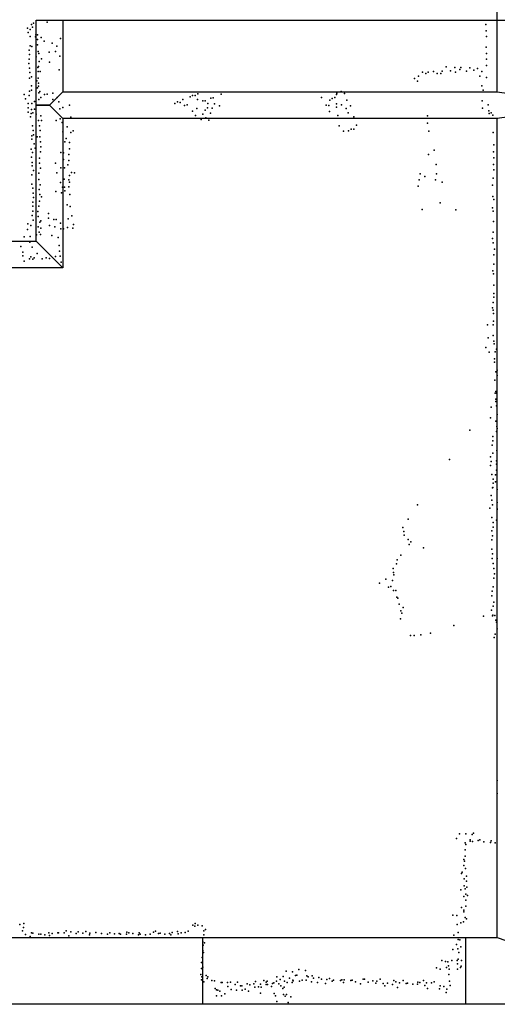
# Model space of a CAD drawing. Extents: x -15849 to -3885, y -12931 to 26984.
# Tile 3 of 21: x -9624 to -7479, y -12700 to -8277. Entities that reach past the tile are written whole.
import ezdxf

# ---------------------------------------------------------------- set-up
doc = ezdxf.new("R2010")
doc.units = 0
for name, color, linetype in [('P', 9, 'continuous'), ('ROOMS', 1, 'continuous'), ('THIN', 4, 'continuous'), ('WALLS', 3, 'continuous'), ('WINDOWS', 6, 'continuous')]:
    doc.layers.add(name, color=color, linetype=linetype)

msp = doc.modelspace()

# ---------------------------------------------------------------- linework, layer by layer
at = {"layer": 'P'}
for p in [(-9590, -8315), (-9572, -8298), (-9567, -8310), (-9562, -8293), (-9501, -8288), (-7530, -8299), (-9586, -8334), (-9577, -8321), (-9577, -8353), (-9554, -8354), (-9552, -8345), (-9544, -8345), (-9528, -8357), (-7529, -8327), (-7528, -8352), (-9578, -8394), (-9570, -8397), (-9545, -8390), (-9544, -8366), (-9515, -8373), (-9478, -8383), (-9458, -8396), (-9441, -8362), (-7529, -8400), (-9582, -8414), (-9581, -8433), (-9550, -8443), (-9542, -8420), (-9538, -8428), (-9492, -8422), (-9463, -8420), (-9444, -8440), (-7527, -8428), (-9583, -8474), (-9582, -8454), (-9543, -8491), (-9540, -8487), (-9537, -8464), (-9527, -8453), (-9490, -8468), (-7709, -8489), (-7669, -8492), (-7643, -8491), (-7602, -8493), (-7528, -8454), (-7527, -8482), (-9580, -8494), (-9579, -8514), (-9572, -8534), (-9542, -8510), (-9533, -8510), (-9447, -8502), (-7833, -8531), (-7815, -8513), (-7800, -8518), (-7790, -8512), (-7765, -8509), (-7749, -8518), (-7732, -8518), (-7727, -8508), (-7689, -8507), (-7667, -8513), (-7647, -8501), (-7617, -8508), (-7584, -8504), (-7568, -8496), (-7557, -8530), (-7548, -8510), (-7527, -8536), (-9580, -8539), (-9572, -8574), (-9548, -8551), (-9542, -8540), (-9540, -8562), (-9540, -8575), (-7851, -8541), (-7837, -8553), (-7548, -8574), (-9604, -8613), (-9582, -8618), (-9580, -8598), (-9572, -8593), (-9551, -8584), (-9545, -8583), (-9538, -8606), (-9534, -8599), (-9513, -8613), (-9501, -8612), (-9475, -8607), (-8858, -8623), (-8848, -8618), (-8836, -8617), (-8824, -8610), (-8720, -8611), (-8209, -8626), (-8201, -8613), (-8200, -8607), (-8180, -8599), (-8165, -8609), (-7542, -8593), (-9599, -8633), (-9587, -8653), (-9570, -8653), (-9558, -8645), (-9538, -8636), (-9530, -8627), (-9475, -8635), (-9456, -8627), (-9449, -8646), (-9401, -8661), (-8927, -8654), (-8915, -8646), (-8904, -8649), (-8891, -8636), (-8884, -8662), (-8872, -8659), (-8826, -8635), (-8802, -8642), (-8791, -8641), (-8779, -8653), (-8766, -8629), (-8756, -8628), (-8749, -8655), (-8727, -8664), (-8268, -8627), (-8248, -8661), (-8236, -8662), (-8231, -8638), (-8221, -8631), (-8202, -8655), (-8202, -8670), (-8179, -8660), (-8155, -8638), (-8139, -8664), (-7547, -8642), (-7520, -8660), (-9587, -8673), (-9586, -8693), (-9576, -8713), (-9573, -8698), (-9571, -8681), (-9566, -8696), (-9558, -8679), (-9550, -8702), (-9530, -8708), (-9444, -8677), (-9430, -8671), (-8848, -8688), (-8834, -8707), (-8829, -8676), (-8802, -8701), (-8791, -8684), (-8781, -8673), (-8768, -8697), (-8760, -8675), (-8232, -8689), (-8196, -8707), (-8158, -8676), (-8149, -8695), (-8123, -8713), (-7792, -8708), (-7545, -8675), (-7517, -8687), (-7516, -8698), (-7507, -8696), (-7499, -8705), (-9567, -8754), (-9540, -8730), (-9535, -8753), (-9526, -8730), (-9460, -8729), (-9442, -8722), (-9433, -8739), (-9411, -8758), (-9395, -8715), (-8809, -8725), (-8788, -8718), (-8775, -8728), (-8189, -8754), (-8111, -8751), (-7792, -8742), (-7479, -8721), (-9570, -8799), (-9564, -8774), (-9562, -8794), (-9533, -8774), (-9430, -8780), (-9394, -8783), (-9384, -8776), (-8170, -8777), (-8147, -8776), (-8136, -8769), (-8124, -8769), (-7786, -8778), (-7497, -8783), (-9570, -8814), (-9560, -8834), (-9546, -8803), (-9534, -8803), (-9531, -8826), (-9422, -8826), (-9415, -8810), (-9401, -8828), (-7495, -8839), (-9573, -8858), (-9567, -8873), (-9555, -8854), (-9531, -8870), (-9530, -8848), (-9439, -8873), (-9427, -8875), (-9403, -8882), (-9401, -8857), (-7788, -8882), (-7762, -8863), (-7496, -8870), (-9572, -8894), (-9568, -8919), (-9568, -8934), (-9535, -8899), (-9535, -8921), (-9463, -8922), (-9427, -8905), (-9408, -8929), (-9404, -8910), (-7753, -8928), (-7496, -8927), (-7495, -8897), (-9570, -8974), (-9562, -8955), (-9539, -8966), (-9531, -8944), (-9458, -8965), (-9440, -8943), (-9423, -8943), (-9401, -8977), (-9392, -8963), (-9378, -8965), (-7825, -8970), (-7752, -8969), (-7495, -8952), (-9570, -9015), (-9539, -8995), (-9532, -9018), (-9441, -9008), (-9425, -8994), (-9404, -8997), (-9400, -9007), (-7830, -8997), (-7805, -8981), (-7757, -8997), (-7727, -9007), (-7501, -9020), (-7498, -8989), (-9565, -9034), (-9564, -9056), (-9537, -9040), (-9534, -9062), (-9462, -9048), (-9436, -9054), (-9432, -9029), (-9423, -9029), (-9421, -9045), (-9403, -9027), (-9399, -9062), (-7835, -9025), (-9566, -9096), (-9563, -9076), (-9536, -9092), (-9526, -9073), (-9411, -9108), (-7736, -9100), (-7499, -9071), (-7495, -9084), (-9566, -9115), (-9566, -9137), (-9543, -9138), (-9539, -9115), (-9495, -9147), (-9397, -9116), (-7817, -9129), (-7665, -9131), (-7501, -9122), (-7497, -9137), (-9588, -9194), (-9574, -9201), (-9569, -9157), (-9564, -9177), (-9542, -9161), (-9534, -9186), (-9530, -9180), (-9495, -9169), (-9491, -9201), (-9471, -9174), (-9460, -9174), (-9441, -9191), (-9406, -9171), (-9390, -9158), (-9383, -9197), (-7496, -9184), (-9589, -9219), (-9549, -9244), (-9541, -9207), (-9537, -9231), (-9531, -9242), (-9529, -9213), (-9467, -9207), (-9440, -9217), (-9428, -9217), (-9410, -9210), (-9386, -9213), (-7497, -9232), (-9604, -9252), (-9579, -9277), (-9578, -9251), (-9480, -9247), (-9452, -9256), (-7500, -9260), (-7498, -9279), (-9619, -9296), (-9611, -9321), (-9569, -9299), (-9546, -9327), (-9447, -9291), (-9445, -9317), (-7494, -9333), (-7491, -9308), (-9610, -9337), (-9605, -9362), (-9580, -9351), (-9575, -9342), (-9566, -9353), (-9559, -9346), (-9524, -9351), (-9505, -9346), (-9491, -9349), (-9463, -9341), (-9443, -9339), (-9438, -9366), (-7495, -9375), (-7499, -9405), (-7496, -9418), (-7495, -9507), (-7494, -9470), (-7497, -9548), (-7494, -9524), (-7501, -9571), (-7497, -9582), (-7496, -9597), (-7496, -9631), (-7523, -9648), (-7497, -9647), (-7520, -9706), (-7497, -9695), (-7495, -9721), (-7530, -9749), (-7516, -9770), (-7493, -9733), (-7489, -9769), (-7482, -9757), (-7492, -9815), (-7491, -9801), (-7485, -9859), (-7479, -9851), (-7490, -9896), (-7479, -9876), (-7485, -9947), (-7488, -9955), (-7486, -9981), (-7485, -9992), (-7483, -9955), (-7506, -10018), (-7482, -10012), (-7509, -10066), (-7485, -10080), (-7479, -10050), (-7603, -10121), (-7482, -10127), (-7481, -10105), (-7479, -10113), (-7499, -10150), (-7499, -10169), (-7502, -10188), (-7481, -10213), (-7693, -10252), (-7510, -10241), (-7506, -10261), (-7499, -10225), (-7482, -10258), (-7509, -10279), (-7483, -10301), (-7482, -10274), (-7503, -10320), (-7497, -10341), (-7487, -10321), (-7501, -10380), (-7499, -10378), (-7498, -10359), (-7487, -10353), (-7480, -10387), (-7507, -10414), (-7503, -10435), (-7837, -10457), (-7512, -10471), (-7500, -10456), (-7480, -10477), (-7479, -10446), (-7479, -10475), (-7880, -10521), (-7504, -10513), (-7482, -10525), (-7904, -10558), (-7498, -10536), (-7498, -10556), (-7899, -10576), (-7898, -10593), (-7879, -10612), (-7504, -10573), (-7503, -10614), (-7501, -10595), (-7875, -10635), (-7868, -10623), (-7811, -10649), (-7504, -10655), (-7928, -10704), (-7913, -10683), (-7502, -10697), (-7501, -10677), (-7479, -10697), (-7947, -10743), (-7931, -10722), (-7498, -10720), (-7494, -10743), (-7979, -10790), (-7945, -10760), (-7943, -10771), (-7494, -10786), (-7491, -10767), (-8008, -10809), (-7967, -10827), (-7957, -10824), (-7949, -10797), (-7498, -10825), (-7945, -10841), (-7934, -10842), (-7930, -10871), (-7925, -10875), (-7503, -10865), (-7502, -10845), (-7920, -10903), (-7902, -10917), (-7497, -10912), (-7495, -10893), (-7914, -10968), (-7912, -10933), (-7908, -10943), (-7541, -10957), (-7505, -10929), (-7500, -10955), (-7499, -10952), (-7490, -10953), (-7674, -10998), (-7485, -10974), (-7482, -10983), (-7479, -11014), (-7869, -11044), (-7852, -11043), (-7823, -11041), (-7779, -11033), (-7493, -11052), (-7489, -11038), (-7480, -11695), (-7479, -11754), (-7648, -11935), (-7621, -11935), (-7592, -11938), (-7586, -11932), (-7662, -11956), (-7623, -11975), (-7620, -11983), (-7601, -11961), (-7601, -11968), (-7590, -11969), (-7565, -11964), (-7558, -11962), (-7539, -11970), (-7509, -11974), (-7507, -11966), (-7489, -11975), (-7623, -12006), (-7629, -12050), (-7626, -12058), (-7623, -12035), (-7640, -12113), (-7636, -12107), (-7629, -12077), (-7622, -12091), (-7628, -12136), (-7618, -12147), (-7617, -12124), (-7643, -12186), (-7627, -12168), (-7624, -12181), (-7621, -12206), (-7616, -12174), (-7629, -12216), (-7621, -12233), (-7613, -12211), (-7640, -12265), (-7629, -12277), (-7629, -12285), (-7621, -12260), (-9606, -12337), (-8836, -12338), (-7678, -12300), (-7661, -12302), (-7642, -12334), (-7631, -12330), (-7623, -12311), (-7617, -12317), (-9624, -12342), (-9612, -12370), (-9608, -12356), (-9572, -12380), (-9565, -12381), (-9538, -12386), (-9529, -12386), (-9494, -12379), (-9478, -12382), (-9453, -12380), (-9450, -12380), (-9425, -12379), (-9415, -12370), (-9394, -12375), (-9371, -12383), (-9362, -12375), (-9341, -12381), (-9327, -12373), (-9310, -12381), (-9283, -12378), (-9257, -12382), (-9230, -12386), (-9219, -12380), (-9199, -12384), (-9177, -12383), (-9171, -12385), (-9144, -12385), (-9143, -12376), (-9134, -12380), (-9116, -12383), (-9088, -12380), (-9084, -12386), (-9039, -12386), (-9023, -12377), (-9014, -12372), (-9001, -12383), (-8994, -12381), (-8972, -12386), (-8952, -12382), (-8939, -12378), (-8916, -12373), (-8912, -12384), (-8899, -12380), (-8881, -12378), (-8868, -12372), (-8847, -12345), (-8838, -12349), (-8824, -12345), (-8805, -12348), (-8797, -12370), (-8790, -12364), (-7659, -12342), (-7654, -12378), (-9599, -12387), (-9577, -12396), (-9512, -12389), (-9490, -12392), (-9403, -12393), (-9311, -12389), (-9091, -12389), (-9060, -12388), (-8946, -12389), (-8802, -12419), (-8797, -12389), (-8795, -12424), (-7674, -12390), (-7654, -12409), (-7647, -12411), (-8802, -12459), (-8800, -12435), (-8798, -12468), (-7679, -12454), (-7662, -12432), (-7656, -12451), (-7652, -12467), (-7642, -12442), (-8807, -12513), (-8805, -12490), (-7728, -12504), (-7711, -12508), (-7701, -12510), (-7683, -12503), (-7659, -12503), (-7654, -12497), (-7640, -12504), (-8808, -12539), (-8802, -12534), (-8428, -12551), (-8399, -12554), (-8371, -12544), (-8341, -12548), (-7752, -12536), (-7735, -12542), (-7707, -12535), (-7698, -12527), (-7695, -12542), (-7657, -12519), (-7657, -12543), (-7644, -12535), (-7641, -12529), (-8810, -12567), (-8807, -12591), (-8806, -12577), (-8797, -12600), (-8787, -12571), (-8783, -12584), (-8780, -12577), (-8761, -12594), (-8750, -12595), (-8720, -12602), (-8715, -12603), (-8691, -12603), (-8678, -12601), (-8646, -12601), (-8565, -12598), (-8527, -12593), (-8517, -12601), (-8512, -12597), (-8489, -12607), (-8483, -12604), (-8471, -12596), (-8470, -12577), (-8455, -12589), (-8441, -12576), (-8435, -12597), (-8423, -12602), (-8412, -12583), (-8401, -12603), (-8398, -12592), (-8396, -12595), (-8385, -12571), (-8379, -12569), (-8367, -12597), (-8355, -12592), (-8338, -12592), (-8334, -12573), (-8328, -12577), (-8313, -12599), (-8311, -12572), (-8304, -12583), (-8287, -12603), (-8281, -12580), (-8268, -12587), (-8251, -12607), (-8244, -12589), (-8233, -12585), (-8220, -12596), (-8214, -12592), (-8184, -12594), (-8178, -12591), (-8170, -12603), (-8167, -12591), (-8137, -12594), (-8131, -12592), (-8116, -12600), (-8082, -12588), (-8076, -12587), (-8059, -12601), (-8038, -12595), (-8025, -12605), (-8020, -12597), (-8005, -12588), (-7991, -12607), (-7972, -12605), (-7943, -12594), (-7934, -12599), (-7918, -12604), (-7902, -12594), (-7889, -12607), (-7883, -12605), (-7836, -12601), (-7827, -12603), (-7810, -12594), (-7797, -12604), (-7775, -12604), (-7762, -12600), (-7696, -12567), (-7694, -12596), (-8746, -12629), (-8741, -12636), (-8734, -12637), (-8726, -12641), (-8690, -12620), (-8674, -12634), (-8656, -12611), (-8650, -12637), (-8633, -12618), (-8627, -12617), (-8625, -12637), (-8612, -12633), (-8602, -12609), (-8596, -12642), (-8590, -12613), (-8572, -12609), (-8568, -12624), (-8552, -12622), (-8542, -12610), (-8542, -12651), (-8539, -12624), (-8517, -12611), (-8511, -12611), (-8493, -12621), (-8460, -12609), (-8451, -12618), (-8442, -12629), (-8436, -12623), (-8093, -12608), (-7984, -12617), (-7949, -12612), (-7927, -12625), (-7859, -12610), (-7837, -12610), (-7805, -12616), (-7793, -12629), (-7738, -12631), (-7736, -12618), (-7719, -12620), (-7708, -12648), (-7705, -12633), (-7690, -12616), (-8741, -12663), (-8718, -12662), (-8703, -12653), (-8482, -12652), (-8475, -12662), (-8469, -12688), (-8439, -12656), (-8432, -12664), (-8426, -12657), (-8418, -12693), (-8406, -12667)]:
    msp.add_point(p, dxfattribs=at)
at = {"layer": 'ROOMS'}
for points in [[(-7478.8, -7637.3), (-7478.8, -7536), (-7116.8, -7536), (-7116.8, -4360.4), (-11333.4, -4360), (-11333.4, -5479.4), (-11333.4, -7628.8), (-10982.9, -7628.8), (-10982.9, -8225.5), (-11393.4, -8225.5), (-11875.1, -8225.5), (-11875.1, -9271.3), (-9550, -9271.3), (-9550, -8660.3), (-9550, -8279.6), (-9430, -8279.6), (-9430, -8600.3), (-7478.8, -8600.3), (-7478.8, -7637.3)], [(-7478.8, -10900), (-7478.8, -8720.3), (-9430, -8720.3), (-9430, -9391.3), (-11875.1, -9391.3), (-11875.1, -12400.4), (-7478.8, -12400.4), (-7478.8, -10900)]]:
    msp.add_lwpolyline(points, dxfattribs=at)
at = {"layer": 'THIN'}
msp.add_lwpolyline([(-9490, -8279.6), (-7048.2, -8279.6)], dxfattribs=at)
at = {"layer": 'WALLS'}
for points in [[(-9430, -8279.6), (-9430, -8600.3), (-9490, -8660.3), (-9550, -8660.3), (-9550, -8279.6), (-9490, -8279.6)], [(-9430, -8600.3), (-7478.8, -8600.3), (-7048.2, -8660.3), (-7478.8, -8720.3), (-9430, -8720.3), (-9490, -8660.3)], [(-9430, -8720.3), (-9430, -9391.3), (-9490, -9331.3), (-9550, -9271.3), (-9550, -8660.3), (-9490, -8660.3)], [(-9430, -9391.3), (-11875.1, -9391.3), (-11935.1, -9331.3), (-11875.1, -9271.3), (-9550, -9271.3), (-9490, -9331.3)], [(-7048.2, -12700.4), (-11935.1, -12700.4), (-11935.1, -12550.4), (-11875.1, -12400.4), (-7478.8, -12400.4), (-7048.2, -12550.4)]]:
    msp.add_lwpolyline(points, dxfattribs=at)
at = {"layer": 'WINDOWS'}
msp.add_lwpolyline([(-7621.7, -12700.4), (-8801.7, -12700.4), (-8801.7, -12400.4), (-7621.7, -12400.4), (-7621.7, -12700.4)], dxfattribs=at)

doc.saveas('drawing.dxf')
